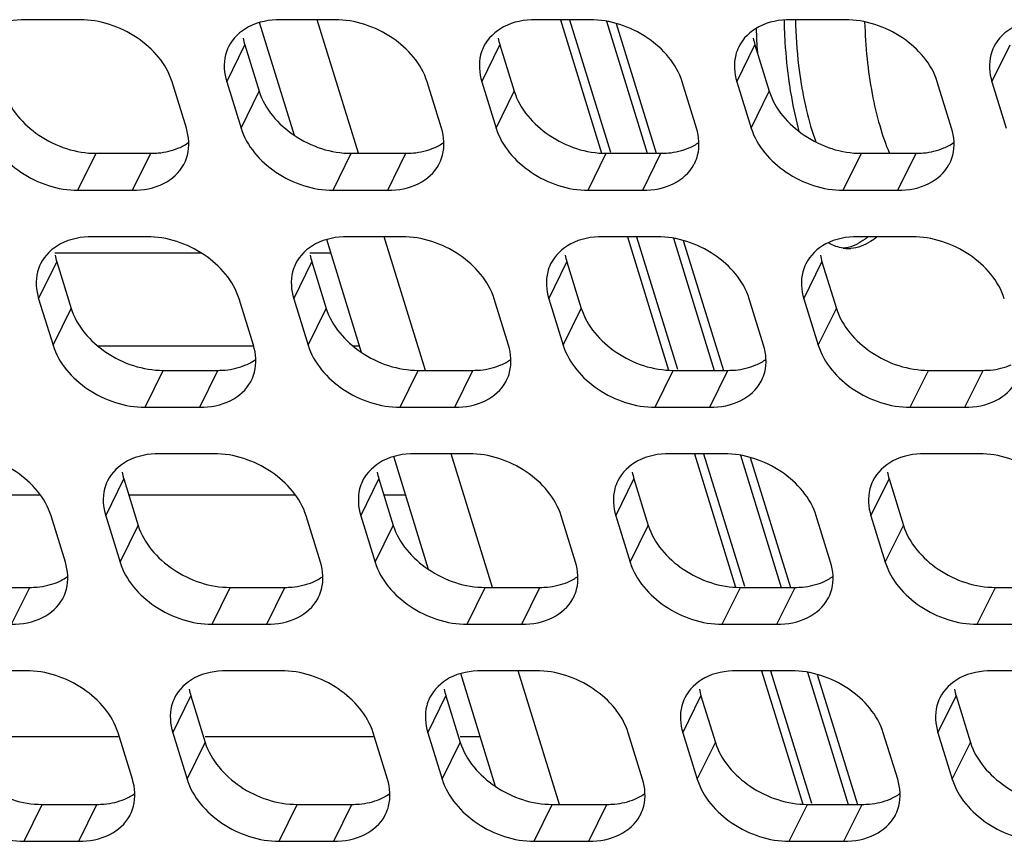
# Model space of a CAD drawing. Header units: millimetres. Extents: x 0 to 420, y 0 to 297.
# Tile 32 of 180: x 175.47 to 182.93, y 48.77 to 54.99. Entities that reach past the tile are written whole.
import ezdxf

# ---------------------------------------------------------------- set-up
doc = ezdxf.new("R2010")
doc.units = ezdxf.units.MM
doc.header["$LTSCALE"] = 23.1
doc.layers.get('0').update_dxf_attribs({"linetype": 'CONTINUOUS'})
doc.layers.add('ASSI', color=7, linetype='CONTINUOUS')

msp = doc.modelspace()

# ---------------------------------------------------------------- linework, layer by layer
at = {"color": 7, "linetype": 'CONTINUOUS'}
for p, q in [((176.845385, 53.22386), (175.733931, 53.22386)), ((177.826819, 53.22386), (177.668159, 53.22386)), ((177.23941, 52.518865), (176.061275, 52.518865)), ((178.044679, 52.518865), (177.995503, 52.518865)), ((175.623434, 51.390875), (174.608081, 51.390875)), ((177.557662, 51.390875), (176.294157, 51.390875)), ((178.393254, 51.390875), (178.228385, 51.390875)), ((176.212931, 49.55789), (175.174516, 49.55789)), ((178.147159, 49.55789), (176.873607, 49.55789)), ((178.95969, 49.55789), (178.807835, 49.55789))]:
    msp.add_line(p, q, dxfattribs=at)
for centre, radius, start, end in [((185.466866, 55.085275), 4.205202, 181.2835789, 182.1204895), ((185.064197, 55.081545), 3.716428, 181.3578232, 186.7122361), ((184.719644, 55.045467), 3.370023, 186.7877647, 188.0032355), ((184.846247, 55.023991), 3.581265, 188.2550988, 188.3931128)]:
    msp.add_arc(centre, radius, start, end, dxfattribs=at)
for points, knots in [([(181.87425, 54.976929), (181.876892, 54.883739), (181.888691, 54.701349), (181.926174, 54.438254), (181.981861, 54.197829), (182.032978, 54.048772), (182.061992, 53.980433)], [0, 0, 0, 0, 0.27443735, 0.5374467, 0.7814479, 1, 1, 1, 1]), ([(181.264543, 54.929678), (181.265866, 54.893952), (181.272867, 54.753566), (181.287041, 54.613512), (181.302089, 54.50979)], [0, 0, 0, 0, 0.25434234, 1, 1, 1, 1]), ([(181.382444, 54.576262), (181.395192, 54.485637), (181.42661, 54.31373), (181.474834, 54.145566), (181.502951, 54.067482)], [0, 0, 0, 0, 0.52442619, 1, 1, 1, 1]), ([(181.303338, 54.501255), (181.307895, 54.470369), (181.327024, 54.351554), (181.352475, 54.233705), (181.375641, 54.147642)], [0, 0, 0, 0, 0.2594206, 1, 1, 1, 1])]:
    msp.add_open_spline(points, degree=3, knots=knots, dxfattribs=at)
at = {"layer": 'ASSI', "color": 7, "linetype": 'CONTINUOUS'}
for p, q in [((175.924264, 54.993503), (175.509787, 54.993503)), ((177.550854, 54.116884), (177.286594, 54.972028)), ((177.858492, 54.993503), (177.444015, 54.993503)), ((178.035035, 53.980738), (177.722067, 54.993503)), ((179.792721, 54.993503), (179.378243, 54.993503)), ((179.566906, 54.993503), (179.879357, 53.982412)), ((179.635985, 54.993503), (179.945987, 53.990338)), ((179.915813, 54.982148), (180.225272, 53.980738)), ((179.990305, 54.964634), (180.294351, 53.980738)), ((181.726949, 54.993503), (181.312471, 54.993503)), ((177.173887, 54.803232), (177.282817, 54.450735)), ((179.108115, 54.803232), (179.217045, 54.450735)), ((181.042343, 54.803232), (181.151273, 54.450735)), ((176.731071, 54.17101), (176.622141, 54.523507)), ((177.036618, 54.523507), (177.145548, 54.17101)), ((178.665299, 54.17101), (178.556369, 54.523507)), ((178.970846, 54.523507), (179.079776, 54.17101)), ((180.599527, 54.17101), (180.490597, 54.523507)), ((180.905074, 54.523507), (181.014004, 54.17101)), ((182.533755, 54.17101), (182.424825, 54.523507)), ((182.839302, 54.523507), (182.948232, 54.17101)), ((176.046465, 53.980738), (176.460943, 53.980738)), ((177.980693, 53.980738), (178.395171, 53.980738)), ((179.914921, 53.980738), (180.329399, 53.980738)), ((181.849149, 53.980738), (182.263627, 53.980738)), ((175.909196, 53.701014), (176.323674, 53.701014)), ((177.843424, 53.701014), (178.257902, 53.701014)), ((179.777653, 53.701014), (180.19213, 53.701014)), ((181.711881, 53.701014), (182.126358, 53.701014)), ((176.432604, 53.348517), (176.018126, 53.348517)), ((178.059193, 52.471897), (177.794933, 53.327042)), ((178.366832, 53.348517), (177.952354, 53.348517)), ((178.543375, 52.335752), (178.230407, 53.348517)), ((180.30106, 53.348517), (179.886582, 53.348517)), ((180.075245, 53.348517), (180.387696, 52.337425)), ((180.144325, 53.348517), (180.454326, 52.345352)), ((180.424152, 53.337161), (180.733611, 52.335752)), ((180.498644, 53.319647), (180.802691, 52.335752)), ((182.235288, 53.348517), (181.82081, 53.348517)), ((175.747998, 53.158245), (175.856928, 52.805748)), ((177.682226, 53.158245), (177.791156, 52.805748)), ((179.616454, 53.158245), (179.725384, 52.805748)), ((181.550683, 53.158245), (181.659612, 52.805748)), ((175.610729, 52.878521), (175.719659, 52.526024)), ((177.23941, 52.526024), (177.13048, 52.878521)), ((177.544957, 52.878521), (177.653887, 52.526024)), ((179.173638, 52.526024), (179.064708, 52.878521)), ((179.479186, 52.878521), (179.588115, 52.526024)), ((181.107866, 52.526024), (180.998936, 52.878521)), ((181.413414, 52.878521), (181.522344, 52.526024)), ((176.554804, 52.335752), (176.969282, 52.335752)), ((178.489033, 52.335752), (178.90351, 52.335752)), ((180.423261, 52.335752), (180.837738, 52.335752)), ((182.357489, 52.335752), (182.771966, 52.335752)), ((176.417536, 52.056027), (176.832013, 52.056027)), ((178.351764, 52.056027), (178.766241, 52.056027)), ((180.285992, 52.056027), (180.700469, 52.056027)), ((182.22022, 52.056027), (182.634697, 52.056027)), ((176.940943, 51.70353), (176.526465, 51.70353)), ((178.567532, 50.826911), (178.303273, 51.682055)), ((178.875171, 51.70353), (178.460694, 51.70353)), ((179.051714, 50.690765), (178.738746, 51.70353)), ((180.809399, 51.70353), (180.394922, 51.70353)), ((180.583584, 51.70353), (180.896035, 50.692438)), ((180.652664, 51.70353), (180.962665, 50.700365)), ((180.932492, 51.692174), (181.24195, 50.690765)), ((181.006983, 51.674661), (181.31103, 50.690765)), ((182.743627, 51.70353), (182.32915, 51.70353)), ((176.256338, 51.513259), (176.365267, 51.160762)), ((178.190566, 51.513259), (178.299495, 51.160762)), ((180.124794, 51.513259), (180.233724, 51.160762)), ((182.059022, 51.513259), (182.167952, 51.160762)), ((175.813521, 50.881037), (175.704591, 51.233534)), ((176.119069, 51.233534), (176.227999, 50.881037)), ((177.747749, 50.881037), (177.638819, 51.233534)), ((178.053297, 51.233534), (178.162227, 50.881037)), ((179.681977, 50.881037), (179.573047, 51.233534)), ((179.987525, 51.233534), (180.096455, 50.881037)), ((181.616205, 50.881037), (181.507276, 51.233534)), ((181.921753, 51.233534), (182.030683, 50.881037)), ((175.128916, 50.690765), (175.543393, 50.690765)), ((177.063144, 50.690765), (177.477621, 50.690765)), ((178.997372, 50.690765), (179.411849, 50.690765)), ((180.9316, 50.690765), (181.346077, 50.690765)), ((182.865828, 50.690765), (183.280305, 50.690765)), ((176.925875, 50.411041), (177.340352, 50.411041)), ((178.860103, 50.411041), (179.27458, 50.411041)), ((180.794331, 50.411041), (181.208809, 50.411041)), ((182.728559, 50.411041), (183.143037, 50.411041)), ((175.515054, 50.058544), (175.100577, 50.058544)), ((177.449282, 50.058544), (177.034805, 50.058544)), ((179.075872, 49.181924), (178.811612, 50.037069)), ((179.38351, 50.058544), (178.969033, 50.058544)), ((179.560053, 49.045779), (179.247085, 50.058544)), ((181.317738, 50.058544), (180.903261, 50.058544)), ((181.091924, 50.058544), (181.404375, 49.047452)), ((181.161003, 50.058544), (181.471005, 49.055379)), ((181.440831, 50.047188), (181.75029, 49.045779)), ((181.515323, 50.029674), (181.819369, 49.045779)), ((183.251966, 50.058544), (182.837489, 50.058544)), ((176.764677, 49.868272), (176.873607, 49.515775)), ((178.698905, 49.868272), (178.807835, 49.515775)), ((180.633133, 49.868272), (180.742063, 49.515775)), ((182.567361, 49.868272), (182.676291, 49.515775)), ((176.32186, 49.236051), (176.212931, 49.588548)), ((176.627408, 49.588548), (176.736338, 49.236051)), ((178.256088, 49.236051), (178.147159, 49.588548)), ((178.561636, 49.588548), (178.670566, 49.236051)), ((180.190317, 49.236051), (180.081387, 49.588548)), ((180.495864, 49.588548), (180.604794, 49.236051)), ((182.124545, 49.236051), (182.015615, 49.588548)), ((182.430092, 49.588548), (182.539022, 49.236051)), ((175.637255, 49.045779), (176.051732, 49.045779)), ((177.571483, 49.045779), (177.98596, 49.045779)), ((179.505711, 49.045779), (179.920189, 49.045779)), ((181.439939, 49.045779), (181.854417, 49.045779)), ((175.499986, 48.766054), (175.914464, 48.766054)), ((177.434214, 48.766054), (177.848692, 48.766054)), ((179.368442, 48.766054), (179.78292, 48.766054)), ((181.30267, 48.766054), (181.717148, 48.766054))]:
    msp.add_line(p, q, dxfattribs=at)
at = {"layer": 'ASSI', "color": 9, "linetype": 'CONTINUOUS'}
for p, q in [((177.036618, 54.523507), (177.173887, 54.803232)), ((178.970846, 54.523507), (179.108115, 54.803232)), ((180.905074, 54.523507), (181.042343, 54.803232)), ((182.839302, 54.523507), (182.976571, 54.803232)), ((177.145548, 54.17101), (177.282817, 54.450735)), ((179.079776, 54.17101), (179.217045, 54.450735)), ((181.014004, 54.17101), (181.151273, 54.450735)), ((175.909196, 53.701014), (176.046465, 53.980738)), ((176.323674, 53.701014), (176.460943, 53.980738)), ((177.843424, 53.701014), (177.980693, 53.980738)), ((178.257902, 53.701014), (178.395171, 53.980738)), ((179.777653, 53.701014), (179.914921, 53.980738)), ((180.19213, 53.701014), (180.329399, 53.980738)), ((181.711881, 53.701014), (181.849149, 53.980738)), ((182.126358, 53.701014), (182.263627, 53.980738)), ((175.610729, 52.878521), (175.747998, 53.158245)), ((177.544957, 52.878521), (177.682226, 53.158245)), ((179.479186, 52.878521), (179.616454, 53.158245)), ((181.413414, 52.878521), (181.550683, 53.158245)), ((175.719659, 52.526024), (175.856928, 52.805748)), ((177.653887, 52.526024), (177.791156, 52.805748)), ((179.588115, 52.526024), (179.725384, 52.805748)), ((181.522344, 52.526024), (181.659612, 52.805748)), ((176.417536, 52.056027), (176.554804, 52.335752)), ((176.832013, 52.056027), (176.969282, 52.335752)), ((178.351764, 52.056027), (178.489033, 52.335752)), ((178.766241, 52.056027), (178.90351, 52.335752)), ((180.285992, 52.056027), (180.423261, 52.335752)), ((180.700469, 52.056027), (180.837738, 52.335752)), ((182.22022, 52.056027), (182.357489, 52.335752)), ((182.634697, 52.056027), (182.771966, 52.335752)), ((176.119069, 51.233534), (176.256338, 51.513259)), ((178.053297, 51.233534), (178.190566, 51.513259)), ((179.987525, 51.233534), (180.124794, 51.513259)), ((181.921753, 51.233534), (182.059022, 51.513259)), ((176.227999, 50.881037), (176.365267, 51.160762)), ((178.162227, 50.881037), (178.299495, 51.160762)), ((180.096455, 50.881037), (180.233724, 51.160762)), ((182.030683, 50.881037), (182.167952, 51.160762)), ((175.406124, 50.411041), (175.543393, 50.690765)), ((176.925875, 50.411041), (177.063144, 50.690765)), ((177.340352, 50.411041), (177.477621, 50.690765)), ((178.860103, 50.411041), (178.997372, 50.690765)), ((179.27458, 50.411041), (179.411849, 50.690765)), ((180.794331, 50.411041), (180.9316, 50.690765)), ((181.208809, 50.411041), (181.346077, 50.690765)), ((182.728559, 50.411041), (182.865828, 50.690765)), ((176.627408, 49.588548), (176.764677, 49.868272)), ((178.561636, 49.588548), (178.698905, 49.868272)), ((180.495864, 49.588548), (180.633133, 49.868272)), ((182.430092, 49.588548), (182.567361, 49.868272)), ((176.736338, 49.236051), (176.873607, 49.515775)), ((178.670566, 49.236051), (178.807835, 49.515775)), ((180.604794, 49.236051), (180.742063, 49.515775)), ((182.539022, 49.236051), (182.676291, 49.515775)), ((175.499986, 48.766054), (175.637255, 49.045779)), ((175.914464, 48.766054), (176.051732, 49.045779)), ((177.434214, 48.766054), (177.571483, 49.045779)), ((177.848692, 48.766054), (177.98596, 49.045779)), ((179.368442, 48.766054), (179.505711, 49.045779)), ((179.78292, 48.766054), (179.920189, 49.045779)), ((181.30267, 48.766054), (181.439939, 49.045779)), ((181.717148, 48.766054), (181.854417, 49.045779))]:
    msp.add_line(p, q, dxfattribs=at)
at = {"layer": 'ASSI', "color": 7, "linetype": 'CONTINUOUS'}
for centre, radius, start, end in [((185.576375, 55.056267), 4.526472, 181.624729, 183.9922319), ((177.587714, 54.931464), 0.433239, 190.4027259, 197.2166786), ((179.521942, 54.931464), 0.433239, 190.4027259, 197.2166786), ((181.45617, 54.931464), 0.433239, 190.4027259, 197.2166786), ((176.438199, 54.043559), 0.310655, 331.3795593, 333.8282087), ((178.372427, 54.043559), 0.310655, 331.3795593, 333.8282087), ((180.306655, 54.043559), 0.310655, 331.3795593, 333.8282087), ((182.240883, 54.043559), 0.310655, 331.3795593, 333.8282087), ((181.750795, 53.534036), 0.274988, 261.9291677, 269.970881), ((181.750693, 53.532945), 0.273896, 269.9919403, 273.8681561), ((176.161825, 53.286478), 0.433239, 190.4027259, 197.2166786), ((178.096053, 53.286478), 0.433239, 190.4027259, 197.2166786), ((180.030281, 53.286478), 0.433239, 190.4027259, 197.2166786), ((181.964509, 53.286478), 0.433239, 190.4027259, 197.2166786), ((176.946538, 52.398572), 0.310655, 331.3795593, 333.8282087), ((178.880766, 52.398572), 0.310655, 331.3795593, 333.8282087), ((180.814995, 52.398572), 0.310655, 331.3795593, 333.8282087), ((176.670164, 51.641491), 0.433239, 190.4027259, 197.2166786), ((178.604392, 51.641491), 0.433239, 190.4027259, 197.2166786), ((180.53862, 51.641491), 0.433239, 190.4027259, 197.2166786), ((182.472848, 51.641491), 0.433239, 190.4027259, 197.2166786), ((175.52065, 50.753586), 0.310655, 331.3795593, 333.8282087), ((177.454878, 50.753586), 0.310655, 331.3795593, 333.8282087), ((179.389106, 50.753586), 0.310655, 331.3795593, 333.8282087), ((181.323334, 50.753586), 0.310655, 331.3795593, 333.8282087), ((177.178503, 49.996505), 0.433239, 190.4027259, 197.2166786), ((179.112732, 49.996505), 0.433239, 190.4027259, 197.2166786), ((181.04696, 49.996505), 0.433239, 190.4027259, 197.2166786), ((182.981188, 49.996505), 0.433239, 190.4027259, 197.2166786), ((176.028989, 49.108599), 0.310655, 331.3795593, 333.8282087), ((177.963217, 49.108599), 0.310655, 331.3795593, 333.8282087), ((179.897445, 49.108599), 0.310655, 331.3795593, 333.8282087), ((181.831673, 49.108599), 0.310655, 331.3795593, 333.8282087)]:
    msp.add_arc(centre, radius, start, end, dxfattribs=at)
for points, knots in [([(175.509787, 54.993503), (175.427234, 54.993503), (175.269069, 54.965658), (175.147928, 54.852015), (175.116456, 54.787977)], [0, 0, 0, 0, 0.53638697, 1, 1, 1, 1]), ([(176.622141, 54.523507), (176.580336, 54.658789), (176.369969, 54.896961), (176.075813, 54.993503), (175.924264, 54.993503)], [0, 0, 0, 0, 0.48302043, 1, 1, 1, 1]), ([(177.444015, 54.993503), (177.361462, 54.993503), (177.203297, 54.965658), (177.082156, 54.852015), (177.050684, 54.787977)], [0, 0, 0, 0, 0.53638697, 1, 1, 1, 1]), ([(178.556369, 54.523507), (178.514564, 54.658789), (178.304197, 54.896961), (178.010041, 54.993503), (177.858492, 54.993503)], [0, 0, 0, 0, 0.48302043, 1, 1, 1, 1]), ([(179.378243, 54.993503), (179.29569, 54.993503), (179.137525, 54.965658), (179.016384, 54.852015), (178.984912, 54.787977)], [0, 0, 0, 0, 0.53638697, 1, 1, 1, 1]), ([(180.490597, 54.523507), (180.448792, 54.658789), (180.238425, 54.896961), (179.944269, 54.993503), (179.792721, 54.993503)], [0, 0, 0, 0, 0.48302043, 1, 1, 1, 1]), ([(181.312471, 54.993503), (181.229918, 54.993503), (181.071754, 54.965658), (180.950612, 54.852015), (180.91914, 54.787977)], [0, 0, 0, 0, 0.53638697, 1, 1, 1, 1]), ([(182.424825, 54.523507), (182.38302, 54.658789), (182.172653, 54.896961), (181.878497, 54.993503), (181.726949, 54.993503)], [0, 0, 0, 0, 0.48302043, 1, 1, 1, 1]), ([(183.246699, 54.993503), (183.164146, 54.993503), (183.005982, 54.965658), (182.88484, 54.852015), (182.853368, 54.787977)], [0, 0, 0, 0, 0.53638697, 1, 1, 1, 1]), ([(177.050684, 54.787977), (177.041162, 54.768602), (177.009844, 54.684111), (177.016554, 54.588437), (177.036618, 54.523507)], [0, 0, 0, 0, 0.24108581, 1, 1, 1, 1]), ([(178.984912, 54.787977), (178.97539, 54.768602), (178.944072, 54.684111), (178.950782, 54.588437), (178.970846, 54.523507)], [0, 0, 0, 0, 0.24108581, 1, 1, 1, 1]), ([(180.91914, 54.787977), (180.909618, 54.768602), (180.8783, 54.684111), (180.88501, 54.588437), (180.905074, 54.523507)], [0, 0, 0, 0, 0.24108581, 1, 1, 1, 1]), ([(182.853368, 54.787977), (182.843846, 54.768602), (182.812528, 54.684111), (182.819238, 54.588437), (182.839302, 54.523507)], [0, 0, 0, 0, 0.24108581, 1, 1, 1, 1]), ([(175.348589, 54.450735), (175.390394, 54.315453), (175.600761, 54.077281), (175.894917, 53.980738), (176.046465, 53.980738)], [0, 0, 0, 0, 0.48302043, 1, 1, 1, 1]), ([(177.282817, 54.450735), (177.324622, 54.315453), (177.534989, 54.077281), (177.829145, 53.980738), (177.980693, 53.980738)], [0, 0, 0, 0, 0.48302043, 1, 1, 1, 1]), ([(179.217045, 54.450735), (179.25885, 54.315453), (179.469217, 54.077281), (179.763373, 53.980738), (179.914921, 53.980738)], [0, 0, 0, 0, 0.48302043, 1, 1, 1, 1]), ([(181.151273, 54.450735), (181.193078, 54.315453), (181.403445, 54.077281), (181.697601, 53.980738), (181.849149, 53.980738)], [0, 0, 0, 0, 0.48302043, 1, 1, 1, 1]), ([(175.21132, 54.17101), (175.253125, 54.035729), (175.463492, 53.797557), (175.757648, 53.701014), (175.909196, 53.701014)], [0, 0, 0, 0, 0.48302043, 1, 1, 1, 1]), ([(176.717005, 53.90654), (176.726527, 53.925915), (176.757845, 54.010406), (176.751135, 54.106081), (176.731071, 54.17101)], [0, 0, 0, 0, 0.24108581, 1, 1, 1, 1]), ([(177.145548, 54.17101), (177.187353, 54.035729), (177.39772, 53.797557), (177.691876, 53.701014), (177.843424, 53.701014)], [0, 0, 0, 0, 0.48302043, 1, 1, 1, 1]), ([(178.651233, 53.90654), (178.660755, 53.925915), (178.692073, 54.010406), (178.685363, 54.106081), (178.665299, 54.17101)], [0, 0, 0, 0, 0.24108581, 1, 1, 1, 1]), ([(179.079776, 54.17101), (179.121581, 54.035729), (179.331948, 53.797557), (179.626104, 53.701014), (179.777653, 53.701014)], [0, 0, 0, 0, 0.48302043, 1, 1, 1, 1]), ([(180.585461, 53.90654), (180.594983, 53.925915), (180.626301, 54.010406), (180.619591, 54.106081), (180.599527, 54.17101)], [0, 0, 0, 0, 0.24108581, 1, 1, 1, 1]), ([(181.014004, 54.17101), (181.055809, 54.035729), (181.266176, 53.797557), (181.560332, 53.701014), (181.711881, 53.701014)], [0, 0, 0, 0, 0.48302043, 1, 1, 1, 1]), ([(182.519689, 53.90654), (182.529211, 53.925915), (182.560529, 54.010406), (182.55382, 54.106081), (182.533755, 54.17101)], [0, 0, 0, 0, 0.24108581, 1, 1, 1, 1]), ([(176.460943, 53.980738), (176.479892, 53.980738), (176.552028, 53.983921), (176.624019, 54.000314), (176.672993, 54.021296)], [0, 0, 0, 0, 0.26234884, 1, 1, 1, 1]), ([(178.395171, 53.980738), (178.41412, 53.980738), (178.486256, 53.983921), (178.558247, 54.000314), (178.607221, 54.021296)], [0, 0, 0, 0, 0.26234884, 1, 1, 1, 1]), ([(180.329399, 53.980738), (180.348348, 53.980738), (180.420484, 53.983921), (180.492475, 54.000314), (180.54145, 54.021296)], [0, 0, 0, 0, 0.26234884, 1, 1, 1, 1]), ([(182.263627, 53.980738), (182.282576, 53.980738), (182.354713, 53.983921), (182.426703, 54.000314), (182.475678, 54.021296)], [0, 0, 0, 0, 0.26234884, 1, 1, 1, 1]), ([(176.323674, 53.701014), (176.403874, 53.701014), (176.557259, 53.727406), (176.677612, 53.833758), (176.710896, 53.894753)], [0, 0, 0, 0, 0.53579112, 1, 1, 1, 1]), ([(178.257902, 53.701014), (178.338102, 53.701014), (178.491487, 53.727406), (178.61184, 53.833758), (178.645124, 53.894753)], [0, 0, 0, 0, 0.53579112, 1, 1, 1, 1]), ([(180.19213, 53.701014), (180.27233, 53.701014), (180.425715, 53.727406), (180.546068, 53.833758), (180.579352, 53.894753)], [0, 0, 0, 0, 0.53579112, 1, 1, 1, 1]), ([(182.126358, 53.701014), (182.206558, 53.701014), (182.359943, 53.727406), (182.480296, 53.833758), (182.51358, 53.894753)], [0, 0, 0, 0, 0.53579112, 1, 1, 1, 1]), ([(176.018126, 53.348517), (175.935573, 53.348517), (175.777409, 53.320671), (175.656267, 53.207028), (175.624795, 53.142991)], [0, 0, 0, 0, 0.53638697, 1, 1, 1, 1]), ([(177.13048, 52.878521), (177.088675, 53.013802), (176.878308, 53.251974), (176.584152, 53.348517), (176.432604, 53.348517)], [0, 0, 0, 0, 0.48302043, 1, 1, 1, 1]), ([(177.952354, 53.348517), (177.869801, 53.348517), (177.711637, 53.320671), (177.590495, 53.207028), (177.559023, 53.142991)], [0, 0, 0, 0, 0.53638697, 1, 1, 1, 1]), ([(179.064708, 52.878521), (179.022903, 53.013802), (178.812536, 53.251974), (178.51838, 53.348517), (178.366832, 53.348517)], [0, 0, 0, 0, 0.48302043, 1, 1, 1, 1]), ([(179.886582, 53.348517), (179.804029, 53.348517), (179.645865, 53.320671), (179.524723, 53.207028), (179.493251, 53.142991)], [0, 0, 0, 0, 0.53638697, 1, 1, 1, 1]), ([(180.998936, 52.878521), (180.957131, 53.013802), (180.746764, 53.251974), (180.452608, 53.348517), (180.30106, 53.348517)], [0, 0, 0, 0, 0.48302043, 1, 1, 1, 1]), ([(181.82081, 53.348517), (181.738257, 53.348517), (181.580093, 53.320671), (181.458951, 53.207028), (181.427479, 53.142991)], [0, 0, 0, 0, 0.53638697, 1, 1, 1, 1]), ([(181.967301, 53.347037), (181.951912, 53.334206), (181.893628, 53.290758), (181.821841, 53.263232), (181.769171, 53.259673)], [0, 0, 0, 0, 0.27511929, 1, 1, 1, 1]), ([(181.898221, 53.347037), (181.89131, 53.341274), (181.864413, 53.320004), (181.83512, 53.301651), (181.812376, 53.290577)], [0, 0, 0, 0, 0.26238292, 1, 1, 1, 1]), ([(182.933164, 52.878521), (182.891359, 53.013802), (182.680992, 53.251974), (182.386836, 53.348517), (182.235288, 53.348517)], [0, 0, 0, 0, 0.48302043, 1, 1, 1, 1]), ([(181.812376, 53.290577), (181.804237, 53.286614), (181.772272, 53.272519), (181.737926, 53.26364), (181.712207, 53.26076)], [0, 0, 0, 0, 0.25915706, 1, 1, 1, 1]), ([(175.624795, 53.142991), (175.615273, 53.123616), (175.583955, 53.039125), (175.590665, 52.94345), (175.610729, 52.878521)], [0, 0, 0, 0, 0.24108581, 1, 1, 1, 1]), ([(177.559023, 53.142991), (177.549501, 53.123616), (177.518183, 53.039125), (177.524893, 52.94345), (177.544957, 52.878521)], [0, 0, 0, 0, 0.24108581, 1, 1, 1, 1]), ([(179.493251, 53.142991), (179.483729, 53.123616), (179.452411, 53.039125), (179.459121, 52.94345), (179.479186, 52.878521)], [0, 0, 0, 0, 0.24108581, 1, 1, 1, 1]), ([(181.427479, 53.142991), (181.417957, 53.123616), (181.386639, 53.039125), (181.393349, 52.94345), (181.413414, 52.878521)], [0, 0, 0, 0, 0.24108581, 1, 1, 1, 1]), ([(175.856928, 52.805748), (175.898733, 52.670467), (176.1091, 52.432295), (176.403256, 52.335752), (176.554804, 52.335752)], [0, 0, 0, 0, 0.48302043, 1, 1, 1, 1]), ([(177.791156, 52.805748), (177.832961, 52.670467), (178.043328, 52.432295), (178.337484, 52.335752), (178.489033, 52.335752)], [0, 0, 0, 0, 0.48302043, 1, 1, 1, 1]), ([(179.725384, 52.805748), (179.767189, 52.670467), (179.977556, 52.432295), (180.271712, 52.335752), (180.423261, 52.335752)], [0, 0, 0, 0, 0.48302043, 1, 1, 1, 1]), ([(181.659612, 52.805748), (181.701418, 52.670467), (181.911785, 52.432295), (182.20594, 52.335752), (182.357489, 52.335752)], [0, 0, 0, 0, 0.48302043, 1, 1, 1, 1]), ([(175.719659, 52.526024), (175.761464, 52.390742), (175.971831, 52.15257), (176.265987, 52.056027), (176.417536, 52.056027)], [0, 0, 0, 0, 0.48302043, 1, 1, 1, 1]), ([(177.225344, 52.261553), (177.234866, 52.280929), (177.266184, 52.365419), (177.259475, 52.461094), (177.23941, 52.526024)], [0, 0, 0, 0, 0.24108581, 1, 1, 1, 1]), ([(177.653887, 52.526024), (177.695692, 52.390742), (177.90606, 52.15257), (178.200215, 52.056027), (178.351764, 52.056027)], [0, 0, 0, 0, 0.48302043, 1, 1, 1, 1]), ([(179.159572, 52.261553), (179.169094, 52.280929), (179.200412, 52.365419), (179.193703, 52.461094), (179.173638, 52.526024)], [0, 0, 0, 0, 0.24108581, 1, 1, 1, 1]), ([(179.588115, 52.526024), (179.629921, 52.390742), (179.840288, 52.15257), (180.134443, 52.056027), (180.285992, 52.056027)], [0, 0, 0, 0, 0.48302043, 1, 1, 1, 1]), ([(181.0938, 52.261553), (181.103322, 52.280929), (181.134641, 52.365419), (181.127931, 52.461094), (181.107866, 52.526024)], [0, 0, 0, 0, 0.24108581, 1, 1, 1, 1]), ([(181.522344, 52.526024), (181.564149, 52.390742), (181.774516, 52.15257), (182.068671, 52.056027), (182.22022, 52.056027)], [0, 0, 0, 0, 0.48302043, 1, 1, 1, 1]), ([(176.969282, 52.335752), (176.988231, 52.335752), (177.060368, 52.338934), (177.132358, 52.355327), (177.181333, 52.376309)], [0, 0, 0, 0, 0.26234884, 1, 1, 1, 1]), ([(178.90351, 52.335752), (178.922459, 52.335752), (178.994596, 52.338934), (179.066586, 52.355327), (179.115561, 52.376309)], [0, 0, 0, 0, 0.26234884, 1, 1, 1, 1]), ([(180.837738, 52.335752), (180.856687, 52.335752), (180.928824, 52.338934), (181.000815, 52.355327), (181.049789, 52.376309)], [0, 0, 0, 0, 0.26234884, 1, 1, 1, 1]), ([(182.771966, 52.335752), (182.790915, 52.335752), (182.863052, 52.338934), (182.935043, 52.355327), (182.984017, 52.376309)], [0, 0, 0, 0, 0.26234884, 1, 1, 1, 1]), ([(176.832013, 52.056027), (176.912213, 52.056027), (177.065598, 52.082419), (177.185951, 52.188772), (177.219236, 52.249767)], [0, 0, 0, 0, 0.53579112, 1, 1, 1, 1]), ([(178.766241, 52.056027), (178.846441, 52.056027), (178.999826, 52.082419), (179.120179, 52.188772), (179.153464, 52.249767)], [0, 0, 0, 0, 0.53579112, 1, 1, 1, 1]), ([(180.700469, 52.056027), (180.780669, 52.056027), (180.934054, 52.082419), (181.054407, 52.188772), (181.087692, 52.249767)], [0, 0, 0, 0, 0.53579112, 1, 1, 1, 1]), ([(182.634697, 52.056027), (182.714898, 52.056027), (182.868282, 52.082419), (182.988636, 52.188772), (183.02192, 52.249767)], [0, 0, 0, 0, 0.53579112, 1, 1, 1, 1]), ([(175.704591, 51.233534), (175.662786, 51.368816), (175.452419, 51.606988), (175.158263, 51.70353), (175.006715, 51.70353)], [0, 0, 0, 0, 0.48302043, 1, 1, 1, 1]), ([(176.526465, 51.70353), (176.443912, 51.70353), (176.285748, 51.675685), (176.164606, 51.562042), (176.133135, 51.498004)], [0, 0, 0, 0, 0.53638697, 1, 1, 1, 1]), ([(177.638819, 51.233534), (177.597014, 51.368816), (177.386647, 51.606988), (177.092491, 51.70353), (176.940943, 51.70353)], [0, 0, 0, 0, 0.48302043, 1, 1, 1, 1]), ([(178.460694, 51.70353), (178.37814, 51.70353), (178.219976, 51.675685), (178.098834, 51.562042), (178.067363, 51.498004)], [0, 0, 0, 0, 0.53638697, 1, 1, 1, 1]), ([(179.573047, 51.233534), (179.531242, 51.368816), (179.320875, 51.606988), (179.02672, 51.70353), (178.875171, 51.70353)], [0, 0, 0, 0, 0.48302043, 1, 1, 1, 1]), ([(180.394922, 51.70353), (180.312368, 51.70353), (180.154204, 51.675685), (180.033062, 51.562042), (180.001591, 51.498004)], [0, 0, 0, 0, 0.53638697, 1, 1, 1, 1]), ([(181.507276, 51.233534), (181.46547, 51.368816), (181.255103, 51.606988), (180.960948, 51.70353), (180.809399, 51.70353)], [0, 0, 0, 0, 0.48302043, 1, 1, 1, 1]), ([(182.32915, 51.70353), (182.246596, 51.70353), (182.088432, 51.675685), (181.967291, 51.562042), (181.935819, 51.498004)], [0, 0, 0, 0, 0.53638697, 1, 1, 1, 1]), ([(183.441504, 51.233534), (183.399698, 51.368816), (183.189331, 51.606988), (182.895176, 51.70353), (182.743627, 51.70353)], [0, 0, 0, 0, 0.48302043, 1, 1, 1, 1]), ([(176.133135, 51.498004), (176.123612, 51.478629), (176.092294, 51.394138), (176.099004, 51.298464), (176.119069, 51.233534)], [0, 0, 0, 0, 0.24108581, 1, 1, 1, 1]), ([(178.067363, 51.498004), (178.05784, 51.478629), (178.026522, 51.394138), (178.033232, 51.298464), (178.053297, 51.233534)], [0, 0, 0, 0, 0.24108581, 1, 1, 1, 1]), ([(180.001591, 51.498004), (179.992069, 51.478629), (179.96075, 51.394138), (179.96746, 51.298464), (179.987525, 51.233534)], [0, 0, 0, 0, 0.24108581, 1, 1, 1, 1]), ([(181.935819, 51.498004), (181.926297, 51.478629), (181.894978, 51.394138), (181.901688, 51.298464), (181.921753, 51.233534)], [0, 0, 0, 0, 0.24108581, 1, 1, 1, 1]), ([(176.365267, 51.160762), (176.407073, 51.02548), (176.61744, 50.787308), (176.911595, 50.690765), (177.063144, 50.690765)], [0, 0, 0, 0, 0.48302043, 1, 1, 1, 1]), ([(178.299495, 51.160762), (178.341301, 51.02548), (178.551668, 50.787308), (178.845823, 50.690765), (178.997372, 50.690765)], [0, 0, 0, 0, 0.48302043, 1, 1, 1, 1]), ([(180.233724, 51.160762), (180.275529, 51.02548), (180.485896, 50.787308), (180.780051, 50.690765), (180.9316, 50.690765)], [0, 0, 0, 0, 0.48302043, 1, 1, 1, 1]), ([(182.167952, 51.160762), (182.209757, 51.02548), (182.420124, 50.787308), (182.71428, 50.690765), (182.865828, 50.690765)], [0, 0, 0, 0, 0.48302043, 1, 1, 1, 1]), ([(175.799455, 50.616567), (175.808977, 50.635942), (175.840296, 50.720433), (175.833586, 50.816108), (175.813521, 50.881037)], [0, 0, 0, 0, 0.24108581, 1, 1, 1, 1]), ([(176.227999, 50.881037), (176.269804, 50.745756), (176.480171, 50.507584), (176.774326, 50.411041), (176.925875, 50.411041)], [0, 0, 0, 0, 0.48302043, 1, 1, 1, 1]), ([(177.733683, 50.616567), (177.743205, 50.635942), (177.774524, 50.720433), (177.767814, 50.816108), (177.747749, 50.881037)], [0, 0, 0, 0, 0.24108581, 1, 1, 1, 1]), ([(178.162227, 50.881037), (178.204032, 50.745756), (178.414399, 50.507584), (178.708554, 50.411041), (178.860103, 50.411041)], [0, 0, 0, 0, 0.48302043, 1, 1, 1, 1]), ([(179.667911, 50.616567), (179.677434, 50.635942), (179.708752, 50.720433), (179.702042, 50.816108), (179.681977, 50.881037)], [0, 0, 0, 0, 0.24108581, 1, 1, 1, 1]), ([(180.096455, 50.881037), (180.13826, 50.745756), (180.348627, 50.507584), (180.642783, 50.411041), (180.794331, 50.411041)], [0, 0, 0, 0, 0.48302043, 1, 1, 1, 1]), ([(181.60214, 50.616567), (181.611662, 50.635942), (181.64298, 50.720433), (181.63627, 50.816108), (181.616205, 50.881037)], [0, 0, 0, 0, 0.24108581, 1, 1, 1, 1]), ([(182.030683, 50.881037), (182.072488, 50.745756), (182.282855, 50.507584), (182.577011, 50.411041), (182.728559, 50.411041)], [0, 0, 0, 0, 0.48302043, 1, 1, 1, 1]), ([(175.543393, 50.690765), (175.562342, 50.690765), (175.634479, 50.693948), (175.70647, 50.710341), (175.755444, 50.731323)], [0, 0, 0, 0, 0.26234884, 1, 1, 1, 1]), ([(177.477621, 50.690765), (177.49657, 50.690765), (177.568707, 50.693948), (177.640698, 50.710341), (177.689672, 50.731323)], [0, 0, 0, 0, 0.26234884, 1, 1, 1, 1]), ([(179.411849, 50.690765), (179.430798, 50.690765), (179.502935, 50.693948), (179.574926, 50.710341), (179.6239, 50.731323)], [0, 0, 0, 0, 0.26234884, 1, 1, 1, 1]), ([(181.346077, 50.690765), (181.365027, 50.690765), (181.437163, 50.693948), (181.509154, 50.710341), (181.558128, 50.731323)], [0, 0, 0, 0, 0.26234884, 1, 1, 1, 1]), ([(175.406124, 50.411041), (175.486325, 50.411041), (175.639709, 50.437433), (175.760062, 50.543785), (175.793347, 50.60478)], [0, 0, 0, 0, 0.53579112, 1, 1, 1, 1]), ([(177.340352, 50.411041), (177.420553, 50.411041), (177.573937, 50.437433), (177.694291, 50.543785), (177.727575, 50.60478)], [0, 0, 0, 0, 0.53579112, 1, 1, 1, 1]), ([(179.27458, 50.411041), (179.354781, 50.411041), (179.508165, 50.437433), (179.628519, 50.543785), (179.661803, 50.60478)], [0, 0, 0, 0, 0.53579112, 1, 1, 1, 1]), ([(181.208809, 50.411041), (181.289009, 50.411041), (181.442393, 50.437433), (181.562747, 50.543785), (181.596031, 50.60478)], [0, 0, 0, 0, 0.53579112, 1, 1, 1, 1]), ([(176.212931, 49.588548), (176.171125, 49.723829), (175.960758, 49.962001), (175.666603, 50.058544), (175.515054, 50.058544)], [0, 0, 0, 0, 0.48302043, 1, 1, 1, 1]), ([(177.034805, 50.058544), (176.952251, 50.058544), (176.794087, 50.030698), (176.672946, 49.917055), (176.641474, 49.853018)], [0, 0, 0, 0, 0.53638697, 1, 1, 1, 1]), ([(178.147159, 49.588548), (178.105353, 49.723829), (177.894986, 49.962001), (177.600831, 50.058544), (177.449282, 50.058544)], [0, 0, 0, 0, 0.48302043, 1, 1, 1, 1]), ([(178.969033, 50.058544), (178.88648, 50.058544), (178.728315, 50.030698), (178.607174, 49.917055), (178.575702, 49.853018)], [0, 0, 0, 0, 0.53638697, 1, 1, 1, 1]), ([(180.081387, 49.588548), (180.039582, 49.723829), (179.829214, 49.962001), (179.535059, 50.058544), (179.38351, 50.058544)], [0, 0, 0, 0, 0.48302043, 1, 1, 1, 1]), ([(180.903261, 50.058544), (180.820708, 50.058544), (180.662543, 50.030698), (180.541402, 49.917055), (180.50993, 49.853018)], [0, 0, 0, 0, 0.53638697, 1, 1, 1, 1]), ([(182.015615, 49.588548), (181.97381, 49.723829), (181.763443, 49.962001), (181.469287, 50.058544), (181.317738, 50.058544)], [0, 0, 0, 0, 0.48302043, 1, 1, 1, 1]), ([(182.837489, 50.058544), (182.754936, 50.058544), (182.596771, 50.030698), (182.47563, 49.917055), (182.444158, 49.853018)], [0, 0, 0, 0, 0.53638697, 1, 1, 1, 1]), ([(176.641474, 49.853018), (176.631952, 49.833643), (176.600633, 49.749152), (176.607343, 49.653477), (176.627408, 49.588548)], [0, 0, 0, 0, 0.24108581, 1, 1, 1, 1]), ([(178.575702, 49.853018), (178.56618, 49.833643), (178.534862, 49.749152), (178.541571, 49.653477), (178.561636, 49.588548)], [0, 0, 0, 0, 0.24108581, 1, 1, 1, 1]), ([(180.50993, 49.853018), (180.500408, 49.833643), (180.46909, 49.749152), (180.475799, 49.653477), (180.495864, 49.588548)], [0, 0, 0, 0, 0.24108581, 1, 1, 1, 1]), ([(182.444158, 49.853018), (182.434636, 49.833643), (182.403318, 49.749152), (182.410028, 49.653477), (182.430092, 49.588548)], [0, 0, 0, 0, 0.24108581, 1, 1, 1, 1]), ([(174.939379, 49.515775), (174.981184, 49.380494), (175.191551, 49.142322), (175.485706, 49.045779), (175.637255, 49.045779)], [0, 0, 0, 0, 0.48302043, 1, 1, 1, 1]), ([(176.873607, 49.515775), (176.915412, 49.380494), (177.125779, 49.142322), (177.419935, 49.045779), (177.571483, 49.045779)], [0, 0, 0, 0, 0.48302043, 1, 1, 1, 1]), ([(178.807835, 49.515775), (178.84964, 49.380494), (179.060007, 49.142322), (179.354163, 49.045779), (179.505711, 49.045779)], [0, 0, 0, 0, 0.48302043, 1, 1, 1, 1]), ([(180.742063, 49.515775), (180.783868, 49.380494), (180.994235, 49.142322), (181.288391, 49.045779), (181.439939, 49.045779)], [0, 0, 0, 0, 0.48302043, 1, 1, 1, 1]), ([(182.676291, 49.515775), (182.718096, 49.380494), (182.928463, 49.142322), (183.222619, 49.045779), (183.374167, 49.045779)], [0, 0, 0, 0, 0.48302043, 1, 1, 1, 1]), ([(174.80211, 49.236051), (174.843915, 49.100769), (175.054282, 48.862597), (175.348438, 48.766054), (175.499986, 48.766054)], [0, 0, 0, 0, 0.48302043, 1, 1, 1, 1]), ([(176.307795, 48.97158), (176.317317, 48.990956), (176.348635, 49.075446), (176.341925, 49.171121), (176.32186, 49.236051)], [0, 0, 0, 0, 0.24108581, 1, 1, 1, 1]), ([(176.736338, 49.236051), (176.778143, 49.100769), (176.98851, 48.862597), (177.282666, 48.766054), (177.434214, 48.766054)], [0, 0, 0, 0, 0.48302043, 1, 1, 1, 1]), ([(178.242023, 48.97158), (178.251545, 48.990956), (178.282863, 49.075446), (178.276153, 49.171121), (178.256088, 49.236051)], [0, 0, 0, 0, 0.24108581, 1, 1, 1, 1]), ([(178.670566, 49.236051), (178.712371, 49.100769), (178.922738, 48.862597), (179.216894, 48.766054), (179.368442, 48.766054)], [0, 0, 0, 0, 0.48302043, 1, 1, 1, 1]), ([(180.176251, 48.97158), (180.185773, 48.990956), (180.217091, 49.075446), (180.210381, 49.171121), (180.190317, 49.236051)], [0, 0, 0, 0, 0.24108581, 1, 1, 1, 1]), ([(180.604794, 49.236051), (180.646599, 49.100769), (180.856966, 48.862597), (181.151122, 48.766054), (181.30267, 48.766054)], [0, 0, 0, 0, 0.48302043, 1, 1, 1, 1]), ([(182.110479, 48.97158), (182.120001, 48.990956), (182.151319, 49.075446), (182.144609, 49.171121), (182.124545, 49.236051)], [0, 0, 0, 0, 0.24108581, 1, 1, 1, 1]), ([(182.539022, 49.236051), (182.580827, 49.100769), (182.791194, 48.862597), (183.08535, 48.766054), (183.236898, 48.766054)], [0, 0, 0, 0, 0.48302043, 1, 1, 1, 1]), ([(176.051732, 49.045779), (176.070682, 49.045779), (176.142818, 49.048961), (176.214809, 49.065354), (176.263783, 49.086336)], [0, 0, 0, 0, 0.26234884, 1, 1, 1, 1]), ([(177.98596, 49.045779), (178.00491, 49.045779), (178.077046, 49.048961), (178.149037, 49.065354), (178.198011, 49.086336)], [0, 0, 0, 0, 0.26234884, 1, 1, 1, 1]), ([(179.920189, 49.045779), (179.939138, 49.045779), (180.011274, 49.048961), (180.083265, 49.065354), (180.132239, 49.086336)], [0, 0, 0, 0, 0.26234884, 1, 1, 1, 1]), ([(181.854417, 49.045779), (181.873366, 49.045779), (181.945502, 49.048961), (182.017493, 49.065354), (182.066467, 49.086336)], [0, 0, 0, 0, 0.26234884, 1, 1, 1, 1]), ([(175.914464, 48.766054), (175.994664, 48.766054), (176.148048, 48.792446), (176.268402, 48.898799), (176.301686, 48.959794)], [0, 0, 0, 0, 0.53579112, 1, 1, 1, 1]), ([(177.848692, 48.766054), (177.928892, 48.766054), (178.082277, 48.792446), (178.20263, 48.898799), (178.235914, 48.959794)], [0, 0, 0, 0, 0.53579112, 1, 1, 1, 1]), ([(179.78292, 48.766054), (179.86312, 48.766054), (180.016505, 48.792446), (180.136858, 48.898799), (180.170142, 48.959794)], [0, 0, 0, 0, 0.53579112, 1, 1, 1, 1]), ([(181.717148, 48.766054), (181.797348, 48.766054), (181.950733, 48.792446), (182.071086, 48.898799), (182.10437, 48.959794)], [0, 0, 0, 0, 0.53579112, 1, 1, 1, 1])]:
    msp.add_open_spline(points, degree=3, knots=knots, dxfattribs=at)
for points in [[(176.672993, 54.021296), (176.699882, 54.032816), (176.725798, 54.047126), (176.749546, 54.064206)], [(178.607221, 54.021296), (178.634111, 54.032816), (178.660026, 54.047126), (178.683774, 54.064206)], [(180.54145, 54.021296), (180.568339, 54.032816), (180.594254, 54.047126), (180.618002, 54.064206)], [(182.475678, 54.021296), (182.502567, 54.032816), (182.528482, 54.047126), (182.552231, 54.064206)], [(181.656775, 53.27532), (181.636485, 53.282379), (181.616854, 53.291548), (181.598211, 53.302223)], [(181.712187, 53.261773), (181.69336, 53.26444), (181.674734, 53.269073), (181.656775, 53.27532)], [(177.181333, 52.376309), (177.208222, 52.387829), (177.234137, 52.402139), (177.257886, 52.419219)], [(179.115561, 52.376309), (179.14245, 52.387829), (179.168365, 52.402139), (179.192114, 52.419219)], [(181.049789, 52.376309), (181.076678, 52.387829), (181.102593, 52.402139), (181.126342, 52.419219)], [(175.755444, 50.731323), (175.782333, 50.742843), (175.808248, 50.757153), (175.831997, 50.774233)], [(177.689672, 50.731323), (177.716561, 50.742843), (177.742476, 50.757153), (177.766225, 50.774233)], [(179.6239, 50.731323), (179.650789, 50.742843), (179.676704, 50.757153), (179.700453, 50.774233)], [(181.558128, 50.731323), (181.585017, 50.742843), (181.610932, 50.757153), (181.634681, 50.774233)], [(176.263783, 49.086336), (176.290672, 49.097856), (176.316587, 49.112166), (176.340336, 49.129246)], [(178.198011, 49.086336), (178.2249, 49.097856), (178.250815, 49.112166), (178.274564, 49.129246)], [(180.132239, 49.086336), (180.159128, 49.097856), (180.185043, 49.112166), (180.208792, 49.129246)], [(182.066467, 49.086336), (182.093356, 49.097856), (182.119272, 49.112166), (182.14302, 49.129246)]]:
    msp.add_open_spline(points, degree=3, dxfattribs=at)

doc.saveas('drawing.dxf')
